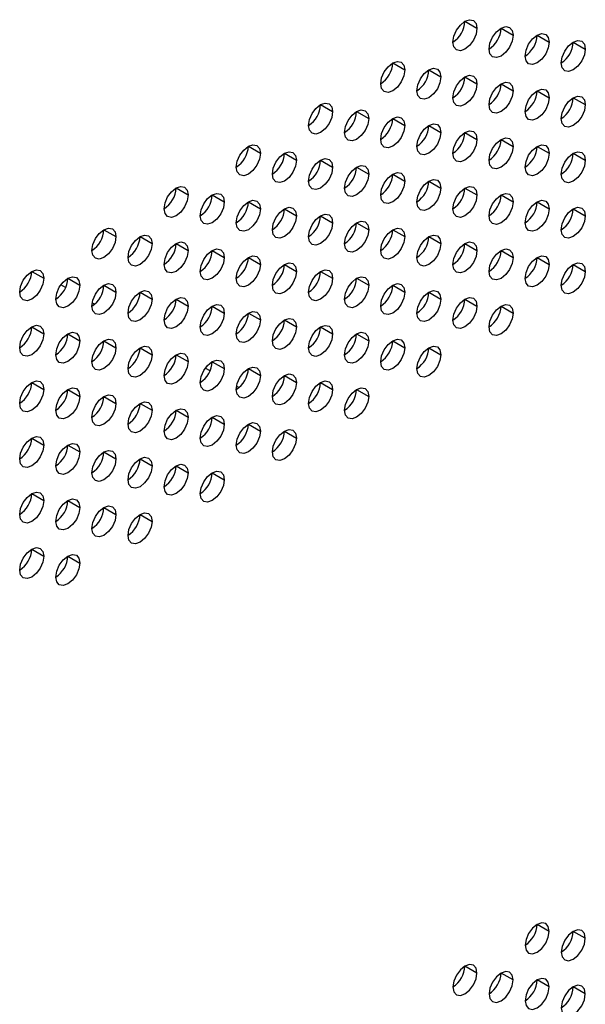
# Model space of a CAD drawing. Header units: millimetres. Extents: x 0 to 1118, y 0 to 864.
# Tile 146 of 254: x 916.61 to 922.15, y 698.06 to 707.7. Entities that reach past the tile are written whole.
import ezdxf

# ---------------------------------------------------------------- set-up
doc = ezdxf.new("R2010")
doc.units = ezdxf.units.MM

msp = doc.modelspace()

# ---------------------------------------------------------------- linework, layer by layer
at = {"color": 7, "linetype": 'Continuous', "lineweight": 25}
for p, q in [((920.9713, 707.6866), (921.0891, 707.6186)), ((921.3248, 707.6185), (921.4427, 707.5505)), ((921.6784, 707.5505), (921.7962, 707.4824)), ((922.0319, 707.4824), (922.1498, 707.4143)), ((920.2641, 707.2784), (920.382, 707.2104)), ((920.6177, 707.2103), (920.7355, 707.1423)), ((920.9713, 707.1422), (921.0891, 707.0742)), ((921.3248, 707.0742), (921.4427, 707.0061)), ((921.6784, 707.0061), (921.7962, 706.9381)), ((922.0319, 706.938), (922.1498, 706.87)), ((919.557, 706.8702), (919.6749, 706.8022)), ((919.9106, 706.8021), (920.0284, 706.7341)), ((920.2641, 706.734), (920.382, 706.666)), ((920.6177, 706.666), (920.7355, 706.5979)), ((920.9713, 706.5979), (921.0891, 706.5299)), ((918.8499, 706.462), (918.9678, 706.394)), ((921.3248, 706.5298), (921.4427, 706.4618)), ((921.6784, 706.4617), (921.7962, 706.3937)), ((919.2035, 706.3939), (919.3213, 706.3259)), ((922.0319, 706.3937), (922.1498, 706.3256)), ((919.557, 706.3258), (919.6749, 706.2578)), ((919.9106, 706.2578), (920.0284, 706.1897)), ((920.2641, 706.1897), (920.382, 706.1217)), ((920.6177, 706.1216), (920.7355, 706.0536)), ((918.1428, 706.0538), (918.2607, 705.9858)), ((918.4964, 705.9857), (918.6142, 705.9177)), ((920.9713, 706.0535), (921.0891, 705.9855)), ((921.3248, 705.9854), (921.4427, 705.9174)), ((918.8499, 705.9176), (918.9678, 705.8496)), ((921.6784, 705.9174), (921.7962, 705.8493)), ((919.2035, 705.8496), (919.3213, 705.7815)), ((919.557, 705.7815), (919.6749, 705.7134)), ((922.0319, 705.8493), (922.1498, 705.7813)), ((919.9106, 705.7134), (920.0284, 705.6454)), ((917.4357, 705.6456), (917.5536, 705.5776)), ((917.7893, 705.5775), (917.9071, 705.5095)), ((920.2641, 705.6453), (920.382, 705.5773)), ((920.6177, 705.5772), (920.7355, 705.5092)), ((918.1428, 705.5094), (918.2607, 705.4414)), ((920.9713, 705.5092), (921.0891, 705.4411)), ((918.4964, 705.4414), (918.6142, 705.3733)), ((921.3248, 705.4411), (921.4427, 705.3731)), ((918.8499, 705.3733), (918.9678, 705.3052)), ((919.2035, 705.3052), (919.3213, 705.2372)), ((921.6784, 705.373), (921.7962, 705.305)), ((922.0319, 705.3049), (922.1498, 705.2369)), ((916.7286, 705.2374), (916.8465, 705.1694)), ((919.557, 705.2371), (919.6749, 705.1691)), ((917.0606, 705.0784), (917.0142, 705.1052)), ((917.0822, 705.1693), (917.2, 705.1013)), ((917.4357, 705.1012), (917.5536, 705.0332)), ((919.9106, 705.169), (920.0284, 705.101)), ((920.2641, 705.101), (920.382, 705.0329)), ((917.7893, 705.0332), (917.9071, 704.9651)), ((920.6177, 705.0329), (920.7355, 704.9649)), ((917.3434, 704.9151), (917.3207, 704.9282)), ((918.1428, 704.9651), (918.2607, 704.897)), ((920.9713, 704.9648), (921.0891, 704.8968)), ((918.4964, 704.897), (918.6142, 704.829)), ((918.8499, 704.8289), (918.9678, 704.7609)), ((921.3248, 704.8967), (921.4427, 704.8287)), ((919.2035, 704.7608), (919.3213, 704.6928)), ((916.7286, 704.693), (916.8465, 704.625)), ((917.0822, 704.6249), (917.2, 704.5569)), ((919.557, 704.6928), (919.6749, 704.6247)), ((919.9106, 704.6247), (920.0284, 704.5566)), ((917.4357, 704.5569), (917.5536, 704.4888)), ((920.2641, 704.5566), (920.382, 704.4886)), ((917.7893, 704.4888), (917.9071, 704.4208)), ((918.1428, 704.4207), (918.2607, 704.3527)), ((920.6177, 704.4885), (920.7355, 704.4205)), ((918.4964, 704.3526), (918.6142, 704.2846)), ((918.4748, 704.2617), (918.4284, 704.2885)), ((918.8499, 704.2846), (918.9678, 704.2165)), ((916.7286, 704.1487), (916.8465, 704.0806)), ((919.2035, 704.2165), (919.3213, 704.1484)), ((919.557, 704.1484), (919.6749, 704.0804)), ((917.0822, 704.0806), (917.2, 704.0126)), ((918.7576, 704.0984), (918.7349, 704.1115)), ((919.9106, 704.0803), (920.0284, 704.0123)), ((917.4357, 704.0125), (917.5536, 703.9445)), ((917.7893, 703.9444), (917.9071, 703.8764)), ((918.1428, 703.8764), (918.2607, 703.8083)), ((918.4964, 703.8083), (918.6142, 703.7402)), ((918.8499, 703.7402), (918.9678, 703.6722)), ((919.2035, 703.6721), (919.3213, 703.6041)), ((916.7286, 703.6043), (916.8465, 703.5363)), ((917.0822, 703.5362), (917.2, 703.4682)), ((917.4357, 703.4681), (917.5536, 703.4001)), ((917.7893, 703.4001), (917.9071, 703.332)), ((918.1428, 703.332), (918.2607, 703.264)), ((918.4964, 703.2639), (918.6142, 703.1959)), ((916.7286, 703.0599), (916.8465, 702.9919)), ((917.0822, 702.9919), (917.2, 702.9238)), ((917.4357, 702.9238), (917.5536, 702.8558)), ((917.7893, 702.8557), (917.9071, 702.7877)), ((916.7286, 702.5156), (916.8465, 702.4475)), ((917.0822, 702.4475), (917.2, 702.3795)), ((921.7962, 698.7727), (921.6784, 698.8407)), ((922.1498, 698.7046), (922.0319, 698.7726)), ((921.0891, 698.3644), (920.9713, 698.4325)), ((921.4427, 698.2964), (921.3248, 698.3644)), ((921.7962, 698.2283), (921.6784, 698.2963)), ((922.1498, 698.1602), (922.0319, 698.2282))]:
    msp.add_line(p, q, dxfattribs=at)
at = {"color": 7, "linetype": 'Continuous', "lineweight": 25, "flags": 128}
for points in [[(920.8534, 707.4825), (920.8624, 707.5398), (920.8879, 707.5987), (920.9262, 707.6502), (920.9713, 707.6866), (921.0164, 707.7023), (921.0546, 707.6949), (921.0801, 707.6655), (921.0891, 707.6186)], [(921.0891, 707.6186), (921.0801, 707.5613), (921.0546, 707.5024), (921.0164, 707.4508), (920.9713, 707.4145), (920.9262, 707.3988), (920.8879, 707.4062), (920.8624, 707.4356), (920.8534, 707.4825)], [(921.207, 707.4144), (921.2159, 707.4717), (921.2415, 707.5306), (921.2797, 707.5822), (921.3248, 707.6186), (921.3699, 707.6342), (921.4081, 707.6268), (921.4337, 707.5974), (921.4427, 707.5505)], [(921.4427, 707.5505), (921.4337, 707.4932), (921.4081, 707.4343), (921.3699, 707.3828), (921.3248, 707.3464), (921.2797, 707.3307), (921.2415, 707.3381), (921.2159, 707.3675), (921.207, 707.4144)], [(921.5605, 707.3464), (921.5695, 707.4036), (921.595, 707.4625), (921.6333, 707.5141), (921.6784, 707.5505), (921.7235, 707.5662), (921.7617, 707.5587), (921.7872, 707.5293), (921.7962, 707.4824)], [(921.7962, 707.4824), (921.7872, 707.4252), (921.7617, 707.3663), (921.7235, 707.3147), (921.6784, 707.2783), (921.6333, 707.2626), (921.595, 707.27), (921.5695, 707.2995), (921.5605, 707.3464)], [(921.9141, 707.2783), (921.923, 707.3355), (921.9486, 707.3944), (921.9868, 707.446), (922.0319, 707.4824), (922.077, 707.4981), (922.1152, 707.4906), (922.1408, 707.4612), (922.1498, 707.4143)], [(922.1498, 707.4143), (922.1408, 707.3571), (922.1152, 707.2982), (922.077, 707.2466), (922.0319, 707.2102), (921.9868, 707.1945), (921.9486, 707.202), (921.923, 707.2314), (921.9141, 707.2783)], [(920.1463, 707.0743), (920.1553, 707.1316), (920.1808, 707.1905), (920.219, 707.242), (920.2641, 707.2784), (920.3092, 707.2941), (920.3475, 707.2867), (920.373, 707.2573), (920.382, 707.2104)], [(920.4998, 707.0062), (920.5088, 707.0635), (920.5344, 707.1224), (920.5726, 707.174), (920.6177, 707.2103), (920.6628, 707.226), (920.701, 707.2186), (920.7266, 707.1892), (920.7355, 707.1423)], [(920.382, 707.2104), (920.373, 707.1531), (920.3475, 707.0942), (920.3092, 707.0426), (920.2641, 707.0062), (920.219, 706.9906), (920.1808, 706.998), (920.1553, 707.0274), (920.1463, 707.0743)], [(920.7355, 707.1423), (920.7266, 707.085), (920.701, 707.0261), (920.6628, 706.9746), (920.6177, 706.9382), (920.5726, 706.9225), (920.5344, 706.9299), (920.5088, 706.9593), (920.4998, 707.0062)], [(920.8534, 706.9381), (920.8624, 706.9954), (920.8879, 707.0543), (920.9262, 707.1059), (920.9713, 707.1423), (921.0164, 707.1579), (921.0546, 707.1505), (921.0801, 707.1211), (921.0891, 707.0742)], [(921.0891, 707.0742), (921.0801, 707.017), (921.0546, 706.9581), (921.0164, 706.9065), (920.9713, 706.8701), (920.9262, 706.8544), (920.8879, 706.8618), (920.8624, 706.8912), (920.8534, 706.9381)], [(921.207, 706.8701), (921.2159, 706.9273), (921.2415, 706.9862), (921.2797, 707.0378), (921.3248, 707.0742), (921.3699, 707.0899), (921.4081, 707.0824), (921.4337, 707.053), (921.4427, 707.0061)], [(921.4427, 707.0061), (921.4337, 706.9489), (921.4081, 706.89), (921.3699, 706.8384), (921.3248, 706.802), (921.2797, 706.7863), (921.2415, 706.7938), (921.2159, 706.8232), (921.207, 706.8701)], [(921.5605, 706.802), (921.5695, 706.8592), (921.595, 706.9181), (921.6333, 706.9697), (921.6784, 707.0061), (921.7235, 707.0218), (921.7617, 707.0144), (921.7872, 706.985), (921.7962, 706.9381)], [(921.7962, 706.9381), (921.7872, 706.8808), (921.7617, 706.8219), (921.7235, 706.7703), (921.6784, 706.7339), (921.6333, 706.7183), (921.595, 706.7257), (921.5695, 706.7551), (921.5605, 706.802)], [(921.9141, 706.7339), (921.923, 706.7912), (921.9486, 706.8501), (921.9868, 706.9016), (922.0319, 706.938), (922.077, 706.9537), (922.1152, 706.9463), (922.1408, 706.9169), (922.1498, 706.87)], [(919.4392, 706.6661), (919.4482, 706.7234), (919.4737, 706.7823), (919.5119, 706.8338), (919.557, 706.8702), (919.6021, 706.8859), (919.6404, 706.8785), (919.6659, 706.8491), (919.6749, 706.8022)], [(922.1498, 706.87), (922.1408, 706.8127), (922.1152, 706.7538), (922.077, 706.7023), (922.0319, 706.6659), (921.9868, 706.6502), (921.9486, 706.6576), (921.923, 706.687), (921.9141, 706.7339)], [(919.6749, 706.8022), (919.6659, 706.7449), (919.6404, 706.686), (919.6021, 706.6344), (919.557, 706.598), (919.5119, 706.5824), (919.4737, 706.5898), (919.4482, 706.6192), (919.4392, 706.6661)], [(919.7927, 706.598), (919.8017, 706.6553), (919.8273, 706.7142), (919.8655, 706.7658), (919.9106, 706.8021), (919.9557, 706.8178), (919.9939, 706.8104), (920.0195, 706.781), (920.0284, 706.7341)], [(920.1463, 706.5299), (920.1553, 706.5872), (920.1808, 706.6461), (920.219, 706.6977), (920.2641, 706.7341), (920.3092, 706.7497), (920.3475, 706.7423), (920.373, 706.7129), (920.382, 706.666)], [(920.0284, 706.7341), (920.0195, 706.6768), (919.9939, 706.6179), (919.9557, 706.5664), (919.9106, 706.53), (919.8655, 706.5143), (919.8273, 706.5217), (919.8017, 706.5511), (919.7927, 706.598)], [(920.382, 706.666), (920.373, 706.6088), (920.3475, 706.5499), (920.3092, 706.4983), (920.2641, 706.4619), (920.219, 706.4462), (920.1808, 706.4536), (920.1553, 706.483), (920.1463, 706.5299)], [(920.4998, 706.4619), (920.5088, 706.5191), (920.5344, 706.578), (920.5726, 706.6296), (920.6177, 706.666), (920.6628, 706.6817), (920.701, 706.6742), (920.7266, 706.6448), (920.7355, 706.5979)], [(920.7355, 706.5979), (920.7266, 706.5407), (920.701, 706.4818), (920.6628, 706.4302), (920.6177, 706.3938), (920.5726, 706.3781), (920.5344, 706.3856), (920.5088, 706.415), (920.4998, 706.4619)], [(920.8534, 706.3938), (920.8624, 706.451), (920.8879, 706.5099), (920.9262, 706.5615), (920.9713, 706.5979), (921.0164, 706.6136), (921.0546, 706.6062), (921.0801, 706.5768), (921.0891, 706.5299)], [(921.207, 706.3257), (921.2159, 706.383), (921.2415, 706.4419), (921.2797, 706.4934), (921.3248, 706.5298), (921.3699, 706.5455), (921.4081, 706.5381), (921.4337, 706.5087), (921.4427, 706.4618)], [(918.7321, 706.2579), (918.7411, 706.3152), (918.7666, 706.3741), (918.8048, 706.4256), (918.8499, 706.462), (918.895, 706.4777), (918.9333, 706.4703), (918.9588, 706.4409), (918.9678, 706.394)], [(921.0891, 706.5299), (921.0801, 706.4726), (921.0546, 706.4137), (921.0164, 706.3621), (920.9713, 706.3257), (920.9262, 706.3101), (920.8879, 706.3175), (920.8624, 706.3469), (920.8534, 706.3938)], [(921.4427, 706.4618), (921.4337, 706.4045), (921.4081, 706.3456), (921.3699, 706.294), (921.3248, 706.2577), (921.2797, 706.242), (921.2415, 706.2494), (921.2159, 706.2788), (921.207, 706.3257)], [(921.5605, 706.2576), (921.5695, 706.3149), (921.595, 706.3738), (921.6333, 706.4254), (921.6784, 706.4618), (921.7235, 706.4774), (921.7617, 706.47), (921.7872, 706.4406), (921.7962, 706.3937)], [(918.9678, 706.394), (918.9588, 706.3367), (918.9333, 706.2778), (918.895, 706.2262), (918.8499, 706.1898), (918.8048, 706.1742), (918.7666, 706.1816), (918.7411, 706.211), (918.7321, 706.2579)], [(919.0856, 706.1898), (919.0946, 706.2471), (919.1202, 706.306), (919.1584, 706.3575), (919.2035, 706.3939), (919.2486, 706.4096), (919.2868, 706.4022), (919.3124, 706.3728), (919.3213, 706.3259)], [(921.7962, 706.3937), (921.7872, 706.3364), (921.7617, 706.2775), (921.7235, 706.226), (921.6784, 706.1896), (921.6333, 706.1739), (921.595, 706.1813), (921.5695, 706.2107), (921.5605, 706.2576)], [(921.9141, 706.1896), (921.923, 706.2468), (921.9486, 706.3057), (921.9868, 706.3573), (922.0319, 706.3937), (922.077, 706.4094), (922.1152, 706.4019), (922.1408, 706.3725), (922.1498, 706.3256)], [(919.3213, 706.3259), (919.3124, 706.2686), (919.2868, 706.2097), (919.2486, 706.1582), (919.2035, 706.1218), (919.1584, 706.1061), (919.1202, 706.1135), (919.0946, 706.1429), (919.0856, 706.1898)], [(919.4392, 706.1217), (919.4482, 706.179), (919.4737, 706.2379), (919.5119, 706.2895), (919.557, 706.3259), (919.6021, 706.3415), (919.6404, 706.3341), (919.6659, 706.3047), (919.6749, 706.2578)], [(919.6749, 706.2578), (919.6659, 706.2005), (919.6404, 706.1417), (919.6021, 706.0901), (919.557, 706.0537), (919.5119, 706.038), (919.4737, 706.0454), (919.4482, 706.0748), (919.4392, 706.1217)], [(919.7927, 706.0537), (919.8017, 706.1109), (919.8273, 706.1698), (919.8655, 706.2214), (919.9106, 706.2578), (919.9557, 706.2735), (919.9939, 706.266), (920.0195, 706.2366), (920.0284, 706.1897)], [(922.1498, 706.3256), (922.1408, 706.2684), (922.1152, 706.2095), (922.077, 706.1579), (922.0319, 706.1215), (921.9868, 706.1058), (921.9486, 706.1132), (921.923, 706.1427), (921.9141, 706.1896)], [(920.0284, 706.1897), (920.0195, 706.1325), (919.9939, 706.0736), (919.9557, 706.022), (919.9106, 705.9856), (919.8655, 705.9699), (919.8273, 705.9774), (919.8017, 706.0068), (919.7927, 706.0537)], [(920.1463, 705.9856), (920.1553, 706.0428), (920.1808, 706.1017), (920.219, 706.1533), (920.2641, 706.1897), (920.3092, 706.2054), (920.3475, 706.198), (920.373, 706.1686), (920.382, 706.1217)], [(918.025, 705.8497), (918.0339, 705.9069), (918.0595, 705.9658), (918.0977, 706.0174), (918.1428, 706.0538), (918.1879, 706.0695), (918.2262, 706.0621), (918.2517, 706.0327), (918.2607, 705.9858)], [(920.382, 706.1217), (920.373, 706.0644), (920.3475, 706.0055), (920.3092, 705.9539), (920.2641, 705.9175), (920.219, 705.9019), (920.1808, 705.9093), (920.1553, 705.9387), (920.1463, 705.9856)], [(920.4998, 705.9175), (920.5088, 705.9748), (920.5344, 706.0337), (920.5726, 706.0852), (920.6177, 706.1216), (920.6628, 706.1373), (920.701, 706.1299), (920.7266, 706.1005), (920.7355, 706.0536)], [(920.8534, 705.8494), (920.8624, 705.9067), (920.8879, 705.9656), (920.9262, 706.0172), (920.9713, 706.0536), (921.0164, 706.0692), (921.0546, 706.0618), (921.0801, 706.0324), (921.0891, 705.9855)], [(918.2607, 705.9858), (918.2517, 705.9285), (918.2262, 705.8696), (918.1879, 705.818), (918.1428, 705.7816), (918.0977, 705.766), (918.0595, 705.7734), (918.0339, 705.8028), (918.025, 705.8497)], [(918.3785, 705.7816), (918.3875, 705.8389), (918.413, 705.8978), (918.4513, 705.9493), (918.4964, 705.9857), (918.5415, 706.0014), (918.5797, 705.994), (918.6053, 705.9646), (918.6142, 705.9177)], [(920.7355, 706.0536), (920.7266, 705.9963), (920.701, 705.9374), (920.6628, 705.8858), (920.6177, 705.8494), (920.5726, 705.8338), (920.5344, 705.8412), (920.5088, 705.8706), (920.4998, 705.9175)], [(921.0891, 705.9855), (921.0801, 705.9282), (921.0546, 705.8693), (921.0164, 705.8178), (920.9713, 705.7814), (920.9262, 705.7657), (920.8879, 705.7731), (920.8624, 705.8025), (920.8534, 705.8494)], [(921.207, 705.7813), (921.2159, 705.8386), (921.2415, 705.8975), (921.2797, 705.9491), (921.3248, 705.9855), (921.3699, 706.0011), (921.4081, 705.9937), (921.4337, 705.9643), (921.4427, 705.9174)], [(918.6142, 705.9177), (918.6053, 705.8604), (918.5797, 705.8015), (918.5415, 705.75), (918.4964, 705.7136), (918.4513, 705.6979), (918.413, 705.7053), (918.3875, 705.7347), (918.3785, 705.7816)], [(918.7321, 705.7135), (918.7411, 705.7708), (918.7666, 705.8297), (918.8048, 705.8813), (918.8499, 705.9177), (918.895, 705.9333), (918.9333, 705.9259), (918.9588, 705.8965), (918.9678, 705.8496)], [(921.4427, 705.9174), (921.4337, 705.8602), (921.4081, 705.8013), (921.3699, 705.7497), (921.3248, 705.7133), (921.2797, 705.6976), (921.2415, 705.705), (921.2159, 705.7344), (921.207, 705.7813)], [(921.5605, 705.7133), (921.5695, 705.7705), (921.595, 705.8294), (921.6333, 705.881), (921.6784, 705.9174), (921.7235, 705.9331), (921.7617, 705.9256), (921.7872, 705.8962), (921.7962, 705.8493)], [(918.9678, 705.8496), (918.9588, 705.7923), (918.9333, 705.7334), (918.895, 705.6819), (918.8499, 705.6455), (918.8048, 705.6298), (918.7666, 705.6372), (918.7411, 705.6666), (918.7321, 705.7135)], [(919.0856, 705.6455), (919.0946, 705.7027), (919.1202, 705.7616), (919.1584, 705.8132), (919.2035, 705.8496), (919.2486, 705.8653), (919.2868, 705.8578), (919.3124, 705.8284), (919.3213, 705.7815)], [(919.3213, 705.7815), (919.3124, 705.7243), (919.2868, 705.6654), (919.2486, 705.6138), (919.2035, 705.5774), (919.1584, 705.5617), (919.1202, 705.5692), (919.0946, 705.5986), (919.0856, 705.6455)], [(919.4392, 705.5774), (919.4482, 705.6346), (919.4737, 705.6935), (919.5119, 705.7451), (919.557, 705.7815), (919.6021, 705.7972), (919.6404, 705.7898), (919.6659, 705.7603), (919.6749, 705.7134)], [(921.7962, 705.8493), (921.7872, 705.7921), (921.7617, 705.7332), (921.7235, 705.6816), (921.6784, 705.6452), (921.6333, 705.6295), (921.595, 705.637), (921.5695, 705.6664), (921.5605, 705.7133)], [(921.9141, 705.6452), (921.923, 705.7024), (921.9486, 705.7613), (921.9868, 705.8129), (922.0319, 705.8493), (922.077, 705.865), (922.1152, 705.8576), (922.1408, 705.8282), (922.1498, 705.7813)], [(922.1498, 705.7813), (922.1408, 705.724), (922.1152, 705.6651), (922.077, 705.6135), (922.0319, 705.5771), (921.9868, 705.5615), (921.9486, 705.5689), (921.923, 705.5983), (921.9141, 705.6452)], [(919.6749, 705.7134), (919.6659, 705.6562), (919.6404, 705.5973), (919.6021, 705.5457), (919.557, 705.5093), (919.5119, 705.4936), (919.4737, 705.5011), (919.4482, 705.5305), (919.4392, 705.5774)], [(919.7927, 705.5093), (919.8017, 705.5666), (919.8273, 705.6255), (919.8655, 705.677), (919.9106, 705.7134), (919.9557, 705.7291), (919.9939, 705.7217), (920.0195, 705.6923), (920.0284, 705.6454)], [(917.3179, 705.4415), (917.3268, 705.4987), (917.3524, 705.5576), (917.3906, 705.6092), (917.4357, 705.6456), (917.4808, 705.6613), (917.5191, 705.6539), (917.5446, 705.6245), (917.5536, 705.5776)], [(917.5536, 705.5776), (917.5446, 705.5203), (917.5191, 705.4614), (917.4808, 705.4098), (917.4357, 705.3734), (917.3906, 705.3578), (917.3524, 705.3652), (917.3268, 705.3946), (917.3179, 705.4415)], [(917.6714, 705.3734), (917.6804, 705.4307), (917.7059, 705.4896), (917.7442, 705.5411), (917.7893, 705.5775), (917.8344, 705.5932), (917.8726, 705.5858), (917.8982, 705.5564), (917.9071, 705.5095)], [(920.0284, 705.6454), (920.0195, 705.5881), (919.9939, 705.5292), (919.9557, 705.4776), (919.9106, 705.4412), (919.8655, 705.4256), (919.8273, 705.433), (919.8017, 705.4624), (919.7927, 705.5093)], [(920.1463, 705.4412), (920.1553, 705.4985), (920.1808, 705.5574), (920.219, 705.609), (920.2641, 705.6453), (920.3092, 705.661), (920.3475, 705.6536), (920.373, 705.6242), (920.382, 705.5773)], [(920.382, 705.5773), (920.373, 705.52), (920.3475, 705.4611), (920.3092, 705.4096), (920.2641, 705.3732), (920.219, 705.3575), (920.1808, 705.3649), (920.1553, 705.3943), (920.1463, 705.4412)], [(920.4998, 705.3731), (920.5088, 705.4304), (920.5344, 705.4893), (920.5726, 705.5409), (920.6177, 705.5773), (920.6628, 705.5929), (920.701, 705.5855), (920.7266, 705.5561), (920.7355, 705.5092)], [(917.9071, 705.5095), (917.8982, 705.4522), (917.8726, 705.3933), (917.8344, 705.3417), (917.7893, 705.3054), (917.7442, 705.2897), (917.7059, 705.2971), (917.6804, 705.3265), (917.6714, 705.3734)], [(918.025, 705.3053), (918.0339, 705.3626), (918.0595, 705.4215), (918.0977, 705.4731), (918.1428, 705.5095), (918.1879, 705.5251), (918.2262, 705.5177), (918.2517, 705.4883), (918.2607, 705.4414)], [(920.7355, 705.5092), (920.7266, 705.452), (920.701, 705.3931), (920.6628, 705.3415), (920.6177, 705.3051), (920.5726, 705.2894), (920.5344, 705.2968), (920.5088, 705.3262), (920.4998, 705.3731)], [(920.8534, 705.3051), (920.8624, 705.3623), (920.8879, 705.4212), (920.9262, 705.4728), (920.9713, 705.5092), (921.0164, 705.5249), (921.0546, 705.5174), (921.0801, 705.488), (921.0891, 705.4411)], [(918.2607, 705.4414), (918.2517, 705.3841), (918.2262, 705.3252), (918.1879, 705.2737), (918.1428, 705.2373), (918.0977, 705.2216), (918.0595, 705.229), (918.0339, 705.2584), (918.025, 705.3053)], [(918.3785, 705.2373), (918.3875, 705.2945), (918.413, 705.3534), (918.4513, 705.405), (918.4964, 705.4414), (918.5415, 705.4571), (918.5797, 705.4496), (918.6053, 705.4202), (918.6142, 705.3733)], [(918.7321, 705.1692), (918.7411, 705.2264), (918.7666, 705.2853), (918.8048, 705.3369), (918.8499, 705.3733), (918.895, 705.389), (918.9333, 705.3815), (918.9588, 705.3521), (918.9678, 705.3052)], [(921.0891, 705.4411), (921.0801, 705.3839), (921.0546, 705.325), (921.0164, 705.2734), (920.9713, 705.237), (920.9262, 705.2213), (920.8879, 705.2288), (920.8624, 705.2582), (920.8534, 705.3051)], [(921.207, 705.237), (921.2159, 705.2942), (921.2415, 705.3531), (921.2797, 705.4047), (921.3248, 705.4411), (921.3699, 705.4568), (921.4081, 705.4494), (921.4337, 705.42), (921.4427, 705.3731)], [(921.5605, 705.1689), (921.5695, 705.2262), (921.595, 705.2851), (921.6333, 705.3366), (921.6784, 705.373), (921.7235, 705.3887), (921.7617, 705.3813), (921.7872, 705.3519), (921.7962, 705.305)], [(918.6142, 705.3733), (918.6053, 705.3161), (918.5797, 705.2572), (918.5415, 705.2056), (918.4964, 705.1692), (918.4513, 705.1535), (918.413, 705.1609), (918.3875, 705.1904), (918.3785, 705.2373)], [(918.9678, 705.3052), (918.9588, 705.248), (918.9333, 705.1891), (918.895, 705.1375), (918.8499, 705.1011), (918.8048, 705.0854), (918.7666, 705.0929), (918.7411, 705.1223), (918.7321, 705.1692)], [(919.0856, 705.1011), (919.0946, 705.1584), (919.1202, 705.2173), (919.1584, 705.2688), (919.2035, 705.3052), (919.2486, 705.3209), (919.2868, 705.3135), (919.3124, 705.2841), (919.3213, 705.2372)], [(921.4427, 705.3731), (921.4337, 705.3158), (921.4081, 705.2569), (921.3699, 705.2053), (921.3248, 705.1689), (921.2797, 705.1533), (921.2415, 705.1607), (921.2159, 705.1901), (921.207, 705.237)], [(921.7962, 705.305), (921.7872, 705.2477), (921.7617, 705.1888), (921.7235, 705.1372), (921.6784, 705.1009), (921.6333, 705.0852), (921.595, 705.0926), (921.5695, 705.122), (921.5605, 705.1689)], [(921.9141, 705.1008), (921.923, 705.1581), (921.9486, 705.217), (921.9868, 705.2686), (922.0319, 705.305), (922.077, 705.3206), (922.1152, 705.3132), (922.1408, 705.2838), (922.1498, 705.2369)], [(916.6108, 705.0333), (916.6197, 705.0905), (916.6453, 705.1494), (916.6835, 705.201), (916.7286, 705.2374), (916.7737, 705.2531), (916.8119, 705.2457), (916.8375, 705.2163), (916.8465, 705.1694)], [(919.3213, 705.2372), (919.3124, 705.1799), (919.2868, 705.121), (919.2486, 705.0694), (919.2035, 705.033), (919.1584, 705.0174), (919.1202, 705.0248), (919.0946, 705.0542), (919.0856, 705.1011)], [(919.4392, 705.033), (919.4482, 705.0903), (919.4737, 705.1492), (919.5119, 705.2007), (919.557, 705.2371), (919.6021, 705.2528), (919.6404, 705.2454), (919.6659, 705.216), (919.6749, 705.1691)], [(922.1498, 705.2369), (922.1408, 705.1796), (922.1152, 705.1207), (922.077, 705.0692), (922.0319, 705.0328), (921.9868, 705.0171), (921.9486, 705.0245), (921.923, 705.0539), (921.9141, 705.1008)], [(916.8465, 705.1694), (916.8375, 705.1121), (916.8119, 705.0532), (916.7737, 705.0016), (916.7286, 704.9652), (916.6835, 704.9496), (916.6453, 704.957), (916.6197, 704.9864), (916.6108, 705.0333)], [(916.9643, 704.9652), (916.9733, 705.0225), (916.9988, 705.0814), (917.0371, 705.1329), (917.0822, 705.1693), (917.1273, 705.185), (917.1655, 705.1776), (917.191, 705.1482), (917.2, 705.1013)], [(917.2, 705.1013), (917.191, 705.044), (917.1655, 704.9851), (917.1273, 704.9335), (917.0822, 704.8971), (917.0371, 704.8815), (916.9988, 704.8889), (916.9733, 704.9183), (916.9643, 704.9652)], [(917.3179, 704.8971), (917.3268, 704.9544), (917.3524, 705.0133), (917.3906, 705.0649), (917.4357, 705.1013), (917.4808, 705.1169), (917.5191, 705.1095), (917.5446, 705.0801), (917.5536, 705.0332)], [(919.6749, 705.1691), (919.6659, 705.1118), (919.6404, 705.0529), (919.6021, 705.0014), (919.557, 704.965), (919.5119, 704.9493), (919.4737, 704.9567), (919.4482, 704.9861), (919.4392, 705.033)], [(919.7927, 704.9649), (919.8017, 705.0222), (919.8273, 705.0811), (919.8655, 705.1327), (919.9106, 705.1691), (919.9557, 705.1847), (919.9939, 705.1773), (920.0195, 705.1479), (920.0284, 705.101)], [(920.0284, 705.101), (920.0195, 705.0437), (919.9939, 704.9849), (919.9557, 704.9333), (919.9106, 704.8969), (919.8655, 704.8812), (919.8273, 704.8886), (919.8017, 704.918), (919.7927, 704.9649)], [(920.1463, 704.8969), (920.1553, 704.9541), (920.1808, 705.013), (920.219, 705.0646), (920.2641, 705.101), (920.3092, 705.1167), (920.3475, 705.1092), (920.373, 705.0798), (920.382, 705.0329)], [(917.5536, 705.0332), (917.5446, 704.9759), (917.5191, 704.917), (917.4808, 704.8655), (917.4357, 704.8291), (917.3906, 704.8134), (917.3524, 704.8208), (917.3268, 704.8502), (917.3179, 704.8971)], [(917.6714, 704.829), (917.6804, 704.8863), (917.7059, 704.9452), (917.7442, 704.9968), (917.7893, 705.0332), (917.8344, 705.0488), (917.8726, 705.0414), (917.8982, 705.012), (917.9071, 704.9651)], [(920.382, 705.0329), (920.373, 704.9757), (920.3475, 704.9168), (920.3092, 704.8652), (920.2641, 704.8288), (920.219, 704.8131), (920.1808, 704.8206), (920.1553, 704.85), (920.1463, 704.8969)], [(920.4998, 704.8288), (920.5088, 704.886), (920.5344, 704.9449), (920.5726, 704.9965), (920.6177, 705.0329), (920.6628, 705.0486), (920.701, 705.0412), (920.7266, 705.0118), (920.7355, 704.9649)], [(917.9071, 704.9651), (917.8982, 704.9079), (917.8726, 704.849), (917.8344, 704.7974), (917.7893, 704.761), (917.7442, 704.7453), (917.7059, 704.7527), (917.6804, 704.7821), (917.6714, 704.829)], [(918.025, 704.761), (918.0339, 704.8182), (918.0595, 704.8771), (918.0977, 704.9287), (918.1428, 704.9651), (918.1879, 704.9808), (918.2262, 704.9733), (918.2517, 704.9439), (918.2607, 704.897)], [(918.3785, 704.6929), (918.3875, 704.7502), (918.413, 704.809), (918.4513, 704.8606), (918.4964, 704.897), (918.5415, 704.9127), (918.5797, 704.9053), (918.6053, 704.8759), (918.6142, 704.829)], [(920.7355, 704.9649), (920.7266, 704.9076), (920.701, 704.8487), (920.6628, 704.7971), (920.6177, 704.7607), (920.5726, 704.7451), (920.5344, 704.7525), (920.5088, 704.7819), (920.4998, 704.8288)], [(920.8534, 704.7607), (920.8624, 704.818), (920.8879, 704.8769), (920.9262, 704.9284), (920.9713, 704.9648), (921.0164, 704.9805), (921.0546, 704.9731), (921.0801, 704.9437), (921.0891, 704.8968)], [(921.207, 704.6926), (921.2159, 704.7499), (921.2415, 704.8088), (921.2797, 704.8604), (921.3248, 704.8968), (921.3699, 704.9124), (921.4081, 704.905), (921.4337, 704.8756), (921.4427, 704.8287)], [(918.2607, 704.897), (918.2517, 704.8398), (918.2262, 704.7809), (918.1879, 704.7293), (918.1428, 704.6929), (918.0977, 704.6772), (918.0595, 704.6847), (918.0339, 704.7141), (918.025, 704.761)], [(918.6142, 704.829), (918.6053, 704.7717), (918.5797, 704.7128), (918.5415, 704.6612), (918.4964, 704.6248), (918.4513, 704.6092), (918.413, 704.6166), (918.3875, 704.646), (918.3785, 704.6929)], [(918.7321, 704.6248), (918.7411, 704.6821), (918.7666, 704.741), (918.8048, 704.7925), (918.8499, 704.8289), (918.895, 704.8446), (918.9333, 704.8372), (918.9588, 704.8078), (918.9678, 704.7609)], [(921.0891, 704.8968), (921.0801, 704.8395), (921.0546, 704.7806), (921.0164, 704.729), (920.9713, 704.6926), (920.9262, 704.677), (920.8879, 704.6844), (920.8624, 704.7138), (920.8534, 704.7607)], [(921.4427, 704.8287), (921.4337, 704.7714), (921.4081, 704.7125), (921.3699, 704.661), (921.3248, 704.6246), (921.2797, 704.6089), (921.2415, 704.6163), (921.2159, 704.6457), (921.207, 704.6926)], [(918.9678, 704.7609), (918.9588, 704.7036), (918.9333, 704.6447), (918.895, 704.5932), (918.8499, 704.5568), (918.8048, 704.5411), (918.7666, 704.5485), (918.7411, 704.5779), (918.7321, 704.6248)], [(919.0856, 704.5567), (919.0946, 704.614), (919.1202, 704.6729), (919.1584, 704.7245), (919.2035, 704.7609), (919.2486, 704.7765), (919.2868, 704.7691), (919.3124, 704.7397), (919.3213, 704.6928)], [(916.6108, 704.4889), (916.6197, 704.5462), (916.6453, 704.6051), (916.6835, 704.6567), (916.7286, 704.693), (916.7737, 704.7087), (916.8119, 704.7013), (916.8375, 704.6719), (916.8465, 704.625)], [(916.8465, 704.625), (916.8375, 704.5677), (916.8119, 704.5088), (916.7737, 704.4573), (916.7286, 704.4209), (916.6835, 704.4052), (916.6453, 704.4126), (916.6197, 704.442), (916.6108, 704.4889)], [(916.9643, 704.4208), (916.9733, 704.4781), (916.9988, 704.537), (917.0371, 704.5886), (917.0822, 704.625), (917.1273, 704.6406), (917.1655, 704.6332), (917.191, 704.6038), (917.2, 704.5569)], [(919.3213, 704.6928), (919.3124, 704.6355), (919.2868, 704.5766), (919.2486, 704.5251), (919.2035, 704.4887), (919.1584, 704.473), (919.1202, 704.4804), (919.0946, 704.5098), (919.0856, 704.5567)], [(919.4392, 704.4887), (919.4482, 704.5459), (919.4737, 704.6048), (919.5119, 704.6564), (919.557, 704.6928), (919.6021, 704.7085), (919.6404, 704.701), (919.6659, 704.6716), (919.6749, 704.6247)], [(919.6749, 704.6247), (919.6659, 704.5675), (919.6404, 704.5086), (919.6021, 704.457), (919.557, 704.4206), (919.5119, 704.4049), (919.4737, 704.4124), (919.4482, 704.4418), (919.4392, 704.4887)], [(919.7927, 704.4206), (919.8017, 704.4778), (919.8273, 704.5367), (919.8655, 704.5883), (919.9106, 704.6247), (919.9557, 704.6404), (919.9939, 704.633), (920.0195, 704.6035), (920.0284, 704.5566)], [(917.2, 704.5569), (917.191, 704.4997), (917.1655, 704.4408), (917.1273, 704.3892), (917.0822, 704.3528), (917.0371, 704.3371), (916.9988, 704.3445), (916.9733, 704.3739), (916.9643, 704.4208)], [(917.3179, 704.3528), (917.3268, 704.41), (917.3524, 704.4689), (917.3906, 704.5205), (917.4357, 704.5569), (917.4808, 704.5726), (917.5191, 704.5651), (917.5446, 704.5357), (917.5536, 704.4888)], [(920.0284, 704.5566), (920.0195, 704.4994), (919.9939, 704.4405), (919.9557, 704.3889), (919.9106, 704.3525), (919.8655, 704.3368), (919.8273, 704.3443), (919.8017, 704.3737), (919.7927, 704.4206)], [(920.1463, 704.3525), (920.1553, 704.4098), (920.1808, 704.4687), (920.219, 704.5202), (920.2641, 704.5566), (920.3092, 704.5723), (920.3475, 704.5649), (920.373, 704.5355), (920.382, 704.4886)], [(917.5536, 704.4888), (917.5446, 704.4316), (917.5191, 704.3727), (917.4808, 704.3211), (917.4357, 704.2847), (917.3906, 704.269), (917.3524, 704.2765), (917.3268, 704.3059), (917.3179, 704.3528)], [(917.6714, 704.2847), (917.6804, 704.3419), (917.7059, 704.4008), (917.7442, 704.4524), (917.7893, 704.4888), (917.8344, 704.5045), (917.8726, 704.4971), (917.8982, 704.4677), (917.9071, 704.4208)], [(917.9071, 704.4208), (917.8982, 704.3635), (917.8726, 704.3046), (917.8344, 704.253), (917.7893, 704.2166), (917.7442, 704.201), (917.7059, 704.2084), (917.6804, 704.2378), (917.6714, 704.2847)], [(918.025, 704.2166), (918.0339, 704.2739), (918.0595, 704.3328), (918.0977, 704.3843), (918.1428, 704.4207), (918.1879, 704.4364), (918.2262, 704.429), (918.2517, 704.3996), (918.2607, 704.3527)], [(920.382, 704.4886), (920.373, 704.4313), (920.3475, 704.3724), (920.3092, 704.3208), (920.2641, 704.2844), (920.219, 704.2688), (920.1808, 704.2762), (920.1553, 704.3056), (920.1463, 704.3525)], [(920.4998, 704.2844), (920.5088, 704.3417), (920.5344, 704.4006), (920.5726, 704.4522), (920.6177, 704.4885), (920.6628, 704.5042), (920.701, 704.4968), (920.7266, 704.4674), (920.7355, 704.4205)], [(920.7355, 704.4205), (920.7266, 704.3632), (920.701, 704.3043), (920.6628, 704.2528), (920.6177, 704.2164), (920.5726, 704.2007), (920.5344, 704.2081), (920.5088, 704.2375), (920.4998, 704.2844)], [(918.2607, 704.3527), (918.2517, 704.2954), (918.2262, 704.2365), (918.1879, 704.1849), (918.1428, 704.1486), (918.0977, 704.1329), (918.0595, 704.1403), (918.0339, 704.1697), (918.025, 704.2166)], [(918.3785, 704.1485), (918.3875, 704.2058), (918.413, 704.2647), (918.4513, 704.3163), (918.4964, 704.3527), (918.5415, 704.3683), (918.5797, 704.3609), (918.6053, 704.3315), (918.6142, 704.2846)], [(918.6142, 704.2846), (918.6053, 704.2273), (918.5797, 704.1684), (918.5415, 704.1169), (918.4964, 704.0805), (918.4513, 704.0648), (918.413, 704.0722), (918.3875, 704.1016), (918.3785, 704.1485)], [(918.7321, 704.0805), (918.7411, 704.1377), (918.7666, 704.1966), (918.8048, 704.2482), (918.8499, 704.2846), (918.895, 704.3003), (918.9333, 704.2928), (918.9588, 704.2634), (918.9678, 704.2165)], [(919.0856, 704.0124), (919.0946, 704.0696), (919.1202, 704.1285), (919.1584, 704.1801), (919.2035, 704.2165), (919.2486, 704.2322), (919.2868, 704.2247), (919.3124, 704.1953), (919.3213, 704.1484)], [(916.6108, 703.9446), (916.6197, 704.0018), (916.6453, 704.0607), (916.6835, 704.1123), (916.7286, 704.1487), (916.7737, 704.1644), (916.8119, 704.1569), (916.8375, 704.1275), (916.8465, 704.0806)], [(918.9678, 704.2165), (918.9588, 704.1593), (918.9333, 704.1004), (918.895, 704.0488), (918.8499, 704.0124), (918.8048, 703.9967), (918.7666, 704.0041), (918.7411, 704.0336), (918.7321, 704.0805)], [(919.3213, 704.1484), (919.3124, 704.0912), (919.2868, 704.0323), (919.2486, 703.9807), (919.2035, 703.9443), (919.1584, 703.9286), (919.1202, 703.9361), (919.0946, 703.9655), (919.0856, 704.0124)], [(919.4392, 703.9443), (919.4482, 704.0016), (919.4737, 704.0605), (919.5119, 704.112), (919.557, 704.1484), (919.6021, 704.1641), (919.6404, 704.1567), (919.6659, 704.1273), (919.6749, 704.0804)], [(916.8465, 704.0806), (916.8375, 704.0234), (916.8119, 703.9645), (916.7737, 703.9129), (916.7286, 703.8765), (916.6835, 703.8608), (916.6453, 703.8683), (916.6197, 703.8977), (916.6108, 703.9446)], [(916.9643, 703.8765), (916.9733, 703.9337), (916.9988, 703.9926), (917.0371, 704.0442), (917.0822, 704.0806), (917.1273, 704.0963), (917.1655, 704.0889), (917.191, 704.0595), (917.2, 704.0126)], [(919.6749, 704.0804), (919.6659, 704.0231), (919.6404, 703.9642), (919.6021, 703.9126), (919.557, 703.8762), (919.5119, 703.8606), (919.4737, 703.868), (919.4482, 703.8974), (919.4392, 703.9443)], [(919.7927, 703.8762), (919.8017, 703.9335), (919.8273, 703.9924), (919.8655, 704.0439), (919.9106, 704.0803), (919.9557, 704.096), (919.9939, 704.0886), (920.0195, 704.0592), (920.0284, 704.0123)], [(917.2, 704.0126), (917.191, 703.9553), (917.1655, 703.8964), (917.1273, 703.8448), (917.0822, 703.8084), (917.0371, 703.7928), (916.9988, 703.8002), (916.9733, 703.8296), (916.9643, 703.8765)], [(917.3179, 703.8084), (917.3268, 703.8657), (917.3524, 703.9246), (917.3906, 703.9761), (917.4357, 704.0125), (917.4808, 704.0282), (917.5191, 704.0208), (917.5446, 703.9914), (917.5536, 703.9445)], [(917.5536, 703.9445), (917.5446, 703.8872), (917.5191, 703.8283), (917.4808, 703.7767), (917.4357, 703.7403), (917.3906, 703.7247), (917.3524, 703.7321), (917.3268, 703.7615), (917.3179, 703.8084)], [(917.6714, 703.7403), (917.6804, 703.7976), (917.7059, 703.8565), (917.7442, 703.9081), (917.7893, 703.9445), (917.8344, 703.9601), (917.8726, 703.9527), (917.8982, 703.9233), (917.9071, 703.8764)], [(920.0284, 704.0123), (920.0195, 703.955), (919.9939, 703.8961), (919.9557, 703.8446), (919.9106, 703.8082), (919.8655, 703.7925), (919.8273, 703.7999), (919.8017, 703.8293), (919.7927, 703.8762)], [(917.9071, 703.8764), (917.8982, 703.8191), (917.8726, 703.7602), (917.8344, 703.7087), (917.7893, 703.6723), (917.7442, 703.6566), (917.7059, 703.664), (917.6804, 703.6934), (917.6714, 703.7403)], [(918.025, 703.6722), (918.0339, 703.7295), (918.0595, 703.7884), (918.0977, 703.84), (918.1428, 703.8764), (918.1879, 703.892), (918.2262, 703.8846), (918.2517, 703.8552), (918.2607, 703.8083)], [(918.2607, 703.8083), (918.2517, 703.7511), (918.2262, 703.6922), (918.1879, 703.6406), (918.1428, 703.6042), (918.0977, 703.5885), (918.0595, 703.5959), (918.0339, 703.6253), (918.025, 703.6722)], [(918.3785, 703.6042), (918.3875, 703.6614), (918.413, 703.7203), (918.4513, 703.7719), (918.4964, 703.8083), (918.5415, 703.824), (918.5797, 703.8165), (918.6053, 703.7871), (918.6142, 703.7402)], [(918.7321, 703.5361), (918.7411, 703.5934), (918.7666, 703.6522), (918.8048, 703.7038), (918.8499, 703.7402), (918.895, 703.7559), (918.9333, 703.7485), (918.9588, 703.7191), (918.9678, 703.6722)], [(918.6142, 703.7402), (918.6053, 703.683), (918.5797, 703.6241), (918.5415, 703.5725), (918.4964, 703.5361), (918.4513, 703.5204), (918.413, 703.5279), (918.3875, 703.5573), (918.3785, 703.6042)], [(918.9678, 703.6722), (918.9588, 703.6149), (918.9333, 703.556), (918.895, 703.5044), (918.8499, 703.468), (918.8048, 703.4524), (918.7666, 703.4598), (918.7411, 703.4892), (918.7321, 703.5361)], [(919.0856, 703.468), (919.0946, 703.5253), (919.1202, 703.5842), (919.1584, 703.6357), (919.2035, 703.6721), (919.2486, 703.6878), (919.2868, 703.6804), (919.3124, 703.651), (919.3213, 703.6041)], [(916.6108, 703.4002), (916.6197, 703.4575), (916.6453, 703.5164), (916.6835, 703.5679), (916.7286, 703.6043), (916.7737, 703.62), (916.8119, 703.6126), (916.8375, 703.5832), (916.8465, 703.5363)], [(916.9643, 703.3321), (916.9733, 703.3894), (916.9988, 703.4483), (917.0371, 703.4999), (917.0822, 703.5362), (917.1273, 703.5519), (917.1655, 703.5445), (917.191, 703.5151), (917.2, 703.4682)], [(919.3213, 703.6041), (919.3124, 703.5468), (919.2868, 703.4879), (919.2486, 703.4364), (919.2035, 703.4), (919.1584, 703.3843), (919.1202, 703.3917), (919.0946, 703.4211), (919.0856, 703.468)], [(916.8465, 703.5363), (916.8375, 703.479), (916.8119, 703.4201), (916.7737, 703.3685), (916.7286, 703.3321), (916.6835, 703.3165), (916.6453, 703.3239), (916.6197, 703.3533), (916.6108, 703.4002)], [(917.2, 703.4682), (917.191, 703.4109), (917.1655, 703.352), (917.1273, 703.3005), (917.0822, 703.2641), (917.0371, 703.2484), (916.9988, 703.2558), (916.9733, 703.2852), (916.9643, 703.3321)], [(917.3179, 703.264), (917.3268, 703.3213), (917.3524, 703.3802), (917.3906, 703.4318), (917.4357, 703.4682), (917.4808, 703.4838), (917.5191, 703.4764), (917.5446, 703.447), (917.5536, 703.4001)], [(917.5536, 703.4001), (917.5446, 703.3429), (917.5191, 703.284), (917.4808, 703.2324), (917.4357, 703.196), (917.3906, 703.1803), (917.3524, 703.1877), (917.3268, 703.2171), (917.3179, 703.264)], [(917.6714, 703.196), (917.6804, 703.2532), (917.7059, 703.3121), (917.7442, 703.3637), (917.7893, 703.4001), (917.8344, 703.4158), (917.8726, 703.4083), (917.8982, 703.3789), (917.9071, 703.332)], [(917.9071, 703.332), (917.8982, 703.2748), (917.8726, 703.2159), (917.8344, 703.1643), (917.7893, 703.1279), (917.7442, 703.1122), (917.7059, 703.1197), (917.6804, 703.1491), (917.6714, 703.196)], [(918.025, 703.1279), (918.0339, 703.1851), (918.0595, 703.244), (918.0977, 703.2956), (918.1428, 703.332), (918.1879, 703.3477), (918.2262, 703.3403), (918.2517, 703.3109), (918.2607, 703.264)], [(918.2607, 703.264), (918.2517, 703.2067), (918.2262, 703.1478), (918.1879, 703.0962), (918.1428, 703.0598), (918.0977, 703.0442), (918.0595, 703.0516), (918.0339, 703.081), (918.025, 703.1279)], [(918.3785, 703.0598), (918.3875, 703.1171), (918.413, 703.176), (918.4513, 703.2275), (918.4964, 703.2639), (918.5415, 703.2796), (918.5797, 703.2722), (918.6053, 703.2428), (918.6142, 703.1959)], [(918.6142, 703.1959), (918.6053, 703.1386), (918.5797, 703.0797), (918.5415, 703.0281), (918.4964, 702.9918), (918.4513, 702.9761), (918.413, 702.9835), (918.3875, 703.0129), (918.3785, 703.0598)], [(916.6108, 702.8558), (916.6197, 702.9131), (916.6453, 702.972), (916.6835, 703.0236), (916.7286, 703.06), (916.7737, 703.0756), (916.8119, 703.0682), (916.8375, 703.0388), (916.8465, 702.9919)], [(916.8465, 702.9919), (916.8375, 702.9347), (916.8119, 702.8758), (916.7737, 702.8242), (916.7286, 702.7878), (916.6835, 702.7721), (916.6453, 702.7795), (916.6197, 702.8089), (916.6108, 702.8558)], [(916.9643, 702.7878), (916.9733, 702.845), (916.9988, 702.9039), (917.0371, 702.9555), (917.0822, 702.9919), (917.1273, 703.0076), (917.1655, 703.0001), (917.191, 702.9707), (917.2, 702.9238)], [(917.2, 702.9238), (917.191, 702.8666), (917.1655, 702.8077), (917.1273, 702.7561), (917.0822, 702.7197), (917.0371, 702.704), (916.9988, 702.7115), (916.9733, 702.7409), (916.9643, 702.7878)], [(917.3179, 702.7197), (917.3268, 702.7769), (917.3524, 702.8358), (917.3906, 702.8874), (917.4357, 702.9238), (917.4808, 702.9395), (917.5191, 702.9321), (917.5446, 702.9027), (917.5536, 702.8558)], [(917.5536, 702.8558), (917.5446, 702.7985), (917.5191, 702.7396), (917.4808, 702.688), (917.4357, 702.6516), (917.3906, 702.636), (917.3524, 702.6434), (917.3268, 702.6728), (917.3179, 702.7197)], [(917.6714, 702.6516), (917.6804, 702.7089), (917.7059, 702.7678), (917.7442, 702.8193), (917.7893, 702.8557), (917.8344, 702.8714), (917.8726, 702.864), (917.8982, 702.8346), (917.9071, 702.7877)], [(917.9071, 702.7877), (917.8982, 702.7304), (917.8726, 702.6715), (917.8344, 702.6199), (917.7893, 702.5836), (917.7442, 702.5679), (917.7059, 702.5753), (917.6804, 702.6047), (917.6714, 702.6516)], [(916.6108, 702.3115), (916.6197, 702.3687), (916.6453, 702.4276), (916.6835, 702.4792), (916.7286, 702.5156), (916.7737, 702.5313), (916.8119, 702.5239), (916.8375, 702.4944), (916.8465, 702.4475)], [(916.8465, 702.4475), (916.8375, 702.3903), (916.8119, 702.3314), (916.7737, 702.2798), (916.7286, 702.2434), (916.6835, 702.2277), (916.6453, 702.2352), (916.6197, 702.2646), (916.6108, 702.3115)], [(916.9643, 702.2434), (916.9733, 702.3007), (916.9988, 702.3596), (917.0371, 702.4111), (917.0822, 702.4475), (917.1273, 702.4632), (917.1655, 702.4558), (917.191, 702.4264), (917.2, 702.3795)], [(917.2, 702.3795), (917.191, 702.3222), (917.1655, 702.2633), (917.1273, 702.2117), (917.0822, 702.1753), (917.0371, 702.1597), (916.9988, 702.1671), (916.9733, 702.1965), (916.9643, 702.2434)], [(921.7962, 698.7727), (921.7872, 698.8196), (921.7617, 698.849), (921.7235, 698.8564), (921.6784, 698.8407), (921.6333, 698.8043), (921.595, 698.7527), (921.5695, 698.6938), (921.5605, 698.6366)], [(921.5605, 698.6366), (921.5695, 698.5897), (921.595, 698.5603), (921.6333, 698.5529), (921.6784, 698.5685), (921.7235, 698.6049), (921.7617, 698.6565), (921.7872, 698.7154), (921.7962, 698.7727)], [(922.1498, 698.7046), (922.1408, 698.7515), (922.1152, 698.7809), (922.077, 698.7883), (922.0319, 698.7726), (921.9868, 698.7362), (921.9486, 698.6847), (921.923, 698.6258), (921.9141, 698.5685)], [(921.9141, 698.5685), (921.923, 698.5216), (921.9486, 698.4922), (921.9868, 698.4848), (922.0319, 698.5004), (922.077, 698.5368), (922.1152, 698.5884), (922.1408, 698.6473), (922.1498, 698.7046)], [(921.0891, 698.3644), (921.0801, 698.4113), (921.0546, 698.4408), (921.0164, 698.4482), (920.9713, 698.4325), (920.9262, 698.3961), (920.8879, 698.3445), (920.8624, 698.2856), (920.8534, 698.2284)], [(920.8534, 698.2284), (920.8624, 698.1815), (920.8879, 698.1521), (920.9262, 698.1446), (920.9713, 698.1603), (921.0164, 698.1967), (921.0546, 698.2483), (921.0801, 698.3072), (921.0891, 698.3644)], [(921.4427, 698.2964), (921.4337, 698.3433), (921.4081, 698.3727), (921.3699, 698.3801), (921.3248, 698.3644), (921.2797, 698.328), (921.2415, 698.2765), (921.2159, 698.2176), (921.207, 698.1603)], [(921.207, 698.1603), (921.2159, 698.1134), (921.2415, 698.084), (921.2797, 698.0766), (921.3248, 698.0922), (921.3699, 698.1286), (921.4081, 698.1802), (921.4337, 698.2391), (921.4427, 698.2964)], [(921.7962, 698.2283), (921.7872, 698.2752), (921.7617, 698.3046), (921.7235, 698.312), (921.6784, 698.2963), (921.6333, 698.26), (921.595, 698.2084), (921.5695, 698.1495), (921.5605, 698.0922)], [(921.5605, 698.0922), (921.5695, 698.0453), (921.595, 698.0159), (921.6333, 698.0085), (921.6784, 698.0242), (921.7235, 698.0606), (921.7617, 698.1121), (921.7872, 698.171), (921.7962, 698.2283)], [(922.1498, 698.1602), (922.1408, 698.2071), (922.1152, 698.2365), (922.077, 698.2439), (922.0319, 698.2283), (921.9868, 698.1919), (921.9486, 698.1403), (921.923, 698.0814), (921.9141, 698.0241)], [(921.9141, 698.0241), (921.923, 697.9772), (921.9486, 697.9478), (921.9868, 697.9404), (922.0319, 697.9561), (922.077, 697.9925), (922.1152, 698.0441), (922.1408, 698.103), (922.1498, 698.1602)]]:
    msp.add_lwpolyline(points, dxfattribs=at)
at = {"color": 7, "linetype": 'Continuous', "lineweight": 25}
for centre in [(920.7154, 707.6983), (921.0689, 707.6302), (921.4225, 707.5621), (921.776, 707.494), (920.0083, 707.29), (920.3618, 707.222), (920.7154, 707.1539), (921.0689, 707.0858), (921.4225, 707.0177), (921.776, 706.9497), (919.3012, 706.8818), (919.6547, 706.8138), (920.0083, 706.7457), (920.3618, 706.6776), (920.7154, 706.6095), (918.5941, 706.4736), (921.0689, 706.5415), (921.4225, 706.4734), (918.9476, 706.4056), (921.776, 706.4053), (919.3012, 706.3375), (919.6547, 706.2694), (920.0083, 706.2013), (920.3618, 706.1332), (917.887, 706.0654), (918.2405, 705.9974), (920.7154, 706.0652), (921.0689, 705.9971), (918.5941, 705.9293), (921.4225, 705.929), (918.9476, 705.8612), (919.3012, 705.7931), (921.776, 705.8609), (919.6547, 705.725), (917.1798, 705.6572), (917.5334, 705.5892), (920.0083, 705.657), (920.3618, 705.5889), (917.887, 705.5211), (920.7154, 705.5208), (918.2405, 705.453), (921.0689, 705.4527), (918.5941, 705.3849), (918.9476, 705.3168), (921.4225, 705.3847), (921.776, 705.3166), (916.4727, 705.249), (919.3012, 705.2488), (916.8263, 705.181), (917.1798, 705.1129), (919.6547, 705.1807), (920.0083, 705.1126), (917.5334, 705.0448), (920.3618, 705.0445), (917.887, 704.9767), (920.7154, 704.9765), (918.2405, 704.9086), (918.5941, 704.8406), (921.0689, 704.9084), (918.9476, 704.7725), (916.4727, 704.7047), (916.8263, 704.6366), (919.3012, 704.7044), (919.6547, 704.6363), (917.1798, 704.5685), (920.0083, 704.5682), (917.5334, 704.5004), (917.887, 704.4324), (920.3618, 704.5002), (918.2405, 704.3643), (918.5941, 704.2962), (916.4727, 704.1603), (918.9476, 704.2281), (919.3012, 704.16), (916.8263, 704.0922), (919.6547, 704.092), (917.1798, 704.0242), (917.5334, 703.9561), (917.887, 703.888), (918.2405, 703.8199), (918.5941, 703.7518), (918.9476, 703.6838), (916.4727, 703.6159), (916.8263, 703.5479), (917.1798, 703.4798), (917.5334, 703.4117), (917.887, 703.3436), (918.2405, 703.2756), (916.4727, 703.0716), (916.8263, 703.0035), (917.1798, 702.9354), (917.5334, 702.8674), (916.4727, 702.5272), (916.8263, 702.4591), (921.4225, 698.8523), (921.776, 698.7842), (920.7154, 698.4441), (921.0689, 698.376), (921.4225, 698.308), (921.776, 698.2399)]:
    msp.add_arc(centre, 0.2561, 302.60548, 357.39452, dxfattribs=at)

doc.saveas('drawing.dxf')
